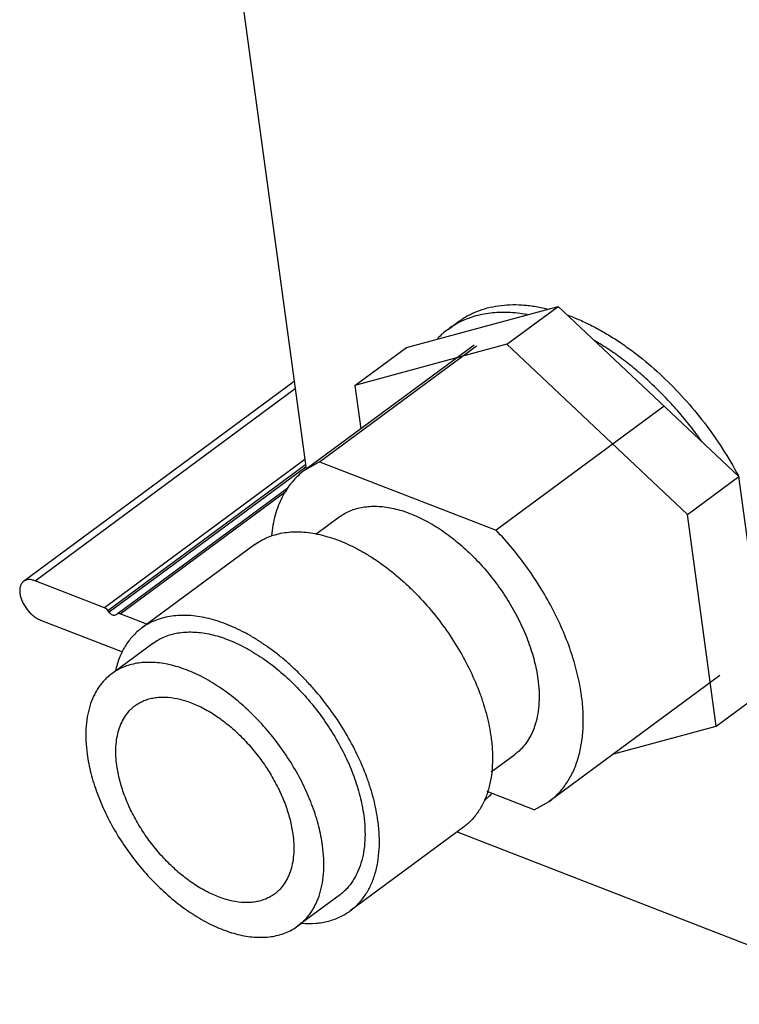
# Model space of a CAD drawing. Header units: inches. Extents: x 0 to 17, y 0 to 11.
# Tile 8 of 40: x 7.883 to 8.331, y 2.925 to 3.538. Entities that reach past the tile are written whole.
import ezdxf

# ---------------------------------------------------------------- set-up
doc = ezdxf.new("R2010")
doc.units = ezdxf.units.IN
doc.header["$LTSCALE"] = 0.935
doc.header["$MEASUREMENT"] = 0
doc.layers.get('0').update_dxf_attribs({"linetype": 'CONTINUOUS'})

msp = doc.modelspace()

# ---------------------------------------------------------------- linework, layer by layer
at = {"color": 7, "linetype": 'Continuous'}
for p, q in [((8.0138, 3.60471), (8.06105, 3.25814)), ((8.12339, 3.33382), (8.21792, 3.35943)), ((8.18591, 3.33579), (8.21792, 3.35943)), ((8.21792, 3.35943), (8.33039, 3.25342)), ((8.14931, 3.3451), (8.15581, 3.34991)), ((8.16555, 3.33531), (8.06008, 3.25743)), ((8.06941, 3.26272), (8.16699, 3.33477)), ((8.18591, 3.33579), (8.09138, 3.31018)), ((8.29838, 3.22978), (8.18591, 3.33579)), ((8.09138, 3.31018), (8.12339, 3.33382)), ((8.05362, 3.31266), (7.88512, 3.18824)), ((8.09138, 3.31018), (8.09505, 3.28325)), ((7.89222, 3.18857), (8.05422, 3.3082)), ((8.28385, 3.29729), (8.17926, 3.22006)), ((8.06024, 3.26404), (7.93536, 3.17182)), ((8.06941, 3.26272), (8.06008, 3.25743)), ((8.06941, 3.26272), (8.17926, 3.22006)), ((7.93758, 3.17006), (8.06067, 3.26095)), ((8.06088, 3.25938), (7.93843, 3.16895)), ((8.29838, 3.22978), (8.33039, 3.25342)), ((8.34833, 3.12181), (8.33039, 3.25342)), ((8.04977, 3.24652), (7.94324, 3.16786)), ((7.9452, 3.168), (8.04852, 3.24429)), ((8.06705, 3.21757), (8.08158, 3.22831)), ((8.31632, 3.09817), (8.29838, 3.22978)), ((8.02898, 3.21112), (7.95856, 3.15912)), ((7.93536, 3.17182), (7.89222, 3.18857)), ((7.93843, 3.16895), (7.93758, 3.17006)), ((7.89555, 3.16415), (7.94662, 3.14432)), ((7.94261, 3.16733), (7.94174, 3.167)), ((7.94324, 3.16786), (7.94261, 3.16733)), ((7.96184, 3.16154), (7.9452, 3.168)), ((7.96556, 3.14963), (7.93995, 3.13073)), ((8.31849, 3.12962), (8.21233, 3.05123)), ((8.31632, 3.09817), (8.34833, 3.12181)), ((8.25248, 3.08088), (8.31632, 3.09817)), ((8.17628, 3.06961), (8.19083, 3.08036)), ((8.17209, 3.05208), (8.17279, 3.05259)), ((8.20306, 3.04597), (8.17373, 3.05736)), ((8.20306, 3.04597), (8.21233, 3.05123)), ((8.15892, 3.03514), (8.0885, 2.98314)), ((8.155, 3.03225), (8.43132, 2.92493)), ((8.0815, 2.99262), (8.05589, 2.97371))]:
    msp.add_line(p, q, dxfattribs=at)
for centre, radius, start, end in [((8.12414, 3.14376), 0.23358, 27.9867, 28.13676), ((8.12455, 3.14398), 0.23312, 27.84516, 27.9867), ((7.94412, 3.1668), 0.00138, 116.67637, 129.91857)]:
    msp.add_arc(centre, radius, start, end, dxfattribs=at)
for points, knots in [([(8.15582, 3.34991), (8.1567, 3.35056), (8.1585, 3.3518), (8.16133, 3.35349), (8.16428, 3.355), (8.16838, 3.35679), (8.17381, 3.35857), (8.18068, 3.35995), (8.18791, 3.36057), (8.19413, 3.36047), (8.19923, 3.36003), (8.20452, 3.35933), (8.2085, 3.35853), (8.21115, 3.35789)], [0, 0, 0, 0, 0.056815, 0.113786, 0.171068, 0.228811, 0.346194, 0.46704, 0.592233, 0.722475, 0.789673, 0.85831, 1, 1, 1, 1]), ([(8.19851, 3.35437), (8.19655, 3.35471), (8.19265, 3.35527), (8.18686, 3.3557), (8.18123, 3.35571), (8.17578, 3.35529), (8.17053, 3.35445), (8.16549, 3.35319), (8.16068, 3.35152), (8.15762, 3.35012), (8.15614, 3.34935)], [0, 0, 0, 0, 0.137842, 0.271367, 0.400802, 0.526447, 0.64869, 0.767992, 0.884894, 1, 1, 1, 1]), ([(8.22398, 3.35395), (8.22649, 3.35302), (8.23152, 3.35098), (8.23899, 3.34743), (8.24647, 3.34335), (8.25393, 3.33876), (8.26134, 3.3337), (8.2712, 3.32626), (8.28315, 3.31589), (8.29663, 3.30206), (8.30912, 3.28698), (8.32041, 3.27092), (8.32705, 3.25965), (8.33012, 3.25391)], [0, 0, 0, 0, 0.053813, 0.1094, 0.166683, 0.225563, 0.28592, 0.347617, 0.474378, 0.604521, 0.736552, 0.868904, 1, 1, 1, 1]), ([(8.15614, 3.34935), (8.15495, 3.34873), (8.15261, 3.34741), (8.15039, 3.3459), (8.14931, 3.34511)], [0, 0, 0, 0, 0.501026, 1, 1, 1, 1]), ([(8.14931, 3.34511), (8.14815, 3.34425), (8.1459, 3.34243), (8.14382, 3.34043), (8.14281, 3.33939)], [0, 0, 0, 0, 0.498811, 1, 1, 1, 1]), ([(8.27564, 3.31166), (8.27287, 3.31426), (8.26725, 3.31925), (8.25854, 3.32621), (8.24967, 3.33252), (8.24361, 3.33633), (8.24057, 3.33811)], [0, 0, 0, 0, 0.258769, 0.512302, 0.759658, 1, 1, 1, 1]), ([(8.30747, 3.27514), (8.30511, 3.27847), (8.30023, 3.285), (8.29245, 3.29438), (8.28428, 3.3033), (8.27856, 3.30894), (8.27564, 3.31166)], [0, 0, 0, 0, 0.252242, 0.503753, 0.753382, 1, 1, 1, 1]), ([(8.06008, 3.25743), (8.05863, 3.25636), (8.05585, 3.25403), (8.05211, 3.25004), (8.04879, 3.24555), (8.04593, 3.24059), (8.04354, 3.23519), (8.04094, 3.22731), (8.0398, 3.22103), (8.03936, 3.21675)], [0, 0, 0, 0, 0.114935, 0.230938, 0.349081, 0.470323, 0.595475, 0.725203, 1, 1, 1, 1]), ([(8.08158, 3.2283), (8.08263, 3.22908), (8.08485, 3.23052), (8.08843, 3.23226), (8.09227, 3.23358), (8.09634, 3.23449), (8.10061, 3.23497), (8.10507, 3.23503), (8.10968, 3.23466), (8.11444, 3.23387), (8.1193, 3.23267), (8.12426, 3.23105), (8.12927, 3.22903), (8.13611, 3.22577), (8.14464, 3.22073), (8.15454, 3.2134), (8.16406, 3.20485), (8.173, 3.19525), (8.18118, 3.18481), (8.18843, 3.17373), (8.19459, 3.16225), (8.19955, 3.15061), (8.20264, 3.14084), (8.20439, 3.13315), (8.20502, 3.12937), (8.20528, 3.1275)], [0, 0, 0, 0, 0.021633, 0.043479, 0.065738, 0.088594, 0.112202, 0.13669, 0.162155, 0.188663, 0.216254, 0.244939, 0.274708, 0.305531, 0.370102, 0.438113, 0.508811, 0.581311, 0.654649, 0.727817, 0.799826, 0.869725, 0.936682, 0.968846, 1, 1, 1, 1]), ([(8.02898, 3.21112), (8.03023, 3.21204), (8.03287, 3.21375), (8.03713, 3.21582), (8.0417, 3.21739), (8.04653, 3.21847), (8.05162, 3.21905), (8.05882, 3.21914), (8.06629, 3.21818), (8.07385, 3.2163), (8.07974, 3.21438), (8.08571, 3.21198), (8.09171, 3.20912), (8.09773, 3.2058), (8.10373, 3.20205), (8.10967, 3.19789), (8.11553, 3.19334), (8.12128, 3.18842), (8.1288, 3.18137), (8.13771, 3.1718), (8.14744, 3.15938), (8.15606, 3.1462), (8.1634, 3.13255), (8.16837, 3.1209), (8.17155, 3.11157), (8.17351, 3.10471), (8.17505, 3.09794), (8.1758, 3.09344), (8.17611, 3.09122)], [0, 0, 0, 0, 0.021633, 0.043477, 0.065736, 0.088591, 0.112198, 0.136686, 0.188611, 0.216201, 0.244885, 0.274654, 0.305476, 0.337303, 0.370069, 0.403698, 0.438099, 0.473173, 0.508813, 0.58131, 0.654644, 0.727809, 0.799814, 0.86971, 0.903609, 0.936683, 0.968845, 1, 1, 1, 1]), ([(8.23247, 3.11694), (8.23217, 3.1191), (8.23146, 3.12346), (8.22958, 3.13231), (8.22637, 3.14355), (8.22126, 3.15705), (8.21493, 3.1705), (8.20747, 3.18372), (8.19899, 3.19652), (8.1896, 3.20871), (8.18279, 3.21637), (8.17926, 3.22006)], [0, 0, 0, 0, 0.055423, 0.112359, 0.230284, 0.35294, 0.479392, 0.608528, 0.739152, 0.870079, 1, 1, 1, 1]), ([(7.88512, 3.18824), (7.88488, 3.18806), (7.88442, 3.18766), (7.88364, 3.18668), (7.88295, 3.18514), (7.88261, 3.18299), (7.88269, 3.18146), (7.8828, 3.18067)], [0, 0, 0, 0, 0.107886, 0.217843, 0.450664, 0.710314, 1, 1, 1, 1]), ([(7.89222, 3.18857), (7.89156, 3.18883), (7.89027, 3.18922), (7.88834, 3.18939), (7.88684, 3.18913), (7.8858, 3.18869), (7.88533, 3.1884), (7.88512, 3.18824)], [0, 0, 0, 0, 0.285617, 0.54386, 0.778375, 0.890063, 1, 1, 1, 1]), ([(7.8828, 3.18067), (7.88291, 3.17984), (7.8833, 3.17813), (7.88424, 3.17561), (7.88556, 3.17311), (7.88718, 3.17074), (7.88905, 3.16858), (7.89111, 3.16671), (7.89327, 3.16521), (7.89479, 3.16445), (7.89555, 3.16415)], [0, 0, 0, 0, 0.116145, 0.240897, 0.371322, 0.50446, 0.636978, 0.765589, 0.88748, 1, 1, 1, 1]), ([(7.93758, 3.17006), (7.93727, 3.17045), (7.9366, 3.17115), (7.93578, 3.17166), (7.93536, 3.17182)], [0, 0, 0, 0, 0.527269, 1, 1, 1, 1]), ([(7.94174, 3.167), (7.94147, 3.16698), (7.94087, 3.16707), (7.94, 3.16747), (7.93916, 3.16811), (7.93866, 3.16865), (7.93843, 3.16895)], [0, 0, 0, 0, 0.204947, 0.444205, 0.713561, 1, 1, 1, 1]), ([(7.9452, 3.168), (7.94505, 3.16806), (7.94474, 3.16815), (7.94429, 3.16821), (7.94387, 3.16818), (7.94362, 3.16809), (7.9435, 3.16803)], [0, 0, 0, 0, 0.282366, 0.541065, 0.778155, 1, 1, 1, 1]), ([(8.10568, 3.03922), (8.10538, 3.04144), (8.10462, 3.04594), (8.10308, 3.05271), (8.10113, 3.05957), (8.09794, 3.06889), (8.09298, 3.08055), (8.08564, 3.0942), (8.07702, 3.10737), (8.06889, 3.11775), (8.0619, 3.12558), (8.05647, 3.13116), (8.05086, 3.13642), (8.04511, 3.14134), (8.03925, 3.14589), (8.0333, 3.15005), (8.02731, 3.1538), (8.02129, 3.15712), (8.01528, 3.15998), (8.00932, 3.16238), (8.00343, 3.1643), (7.99587, 3.16618), (7.9884, 3.16714), (7.98119, 3.16704), (7.97611, 3.16647), (7.97127, 3.16539), (7.96671, 3.16381), (7.96244, 3.16174), (7.95981, 3.16004), (7.95856, 3.15912)], [0, 0, 0, 0, 0.031154, 0.063315, 0.096388, 0.130286, 0.200181, 0.272185, 0.34535, 0.418683, 0.455106, 0.491198, 0.526837, 0.561911, 0.596312, 0.629941, 0.662707, 0.694533, 0.725354, 0.755122, 0.783806, 0.811395, 0.863318, 0.887806, 0.911412, 0.934266, 0.956524, 0.978368, 1, 1, 1, 1]), ([(7.95856, 3.15912), (7.95755, 3.15837), (7.95561, 3.15679), (7.95293, 3.15412), (7.9505, 3.15117), (7.94831, 3.14794), (7.94638, 3.14446), (7.94412, 3.13942), (7.94288, 3.13539), (7.94224, 3.13263)], [0, 0, 0, 0, 0.117857, 0.23646, 0.35653, 0.478747, 0.603723, 0.732002, 1, 1, 1, 1]), ([(7.96556, 3.14963), (7.96667, 3.15046), (7.96902, 3.15198), (7.97283, 3.15383), (7.9769, 3.15523), (7.98122, 3.1562), (7.98575, 3.15671), (7.99048, 3.15677), (7.99538, 3.15638), (8.00043, 3.15554), (8.00559, 3.15426), (8.01085, 3.15255), (8.01617, 3.15041), (8.02343, 3.14694), (8.03248, 3.14159), (8.04298, 3.13381), (8.05308, 3.12474), (8.06257, 3.11455), (8.07125, 3.10347), (8.07895, 3.09172), (8.08549, 3.07954), (8.09076, 3.06718), (8.09403, 3.05681), (8.09588, 3.04865), (8.09656, 3.04464), (8.09683, 3.04266)], [0, 0, 0, 0, 0.021634, 0.043479, 0.065738, 0.088594, 0.112202, 0.13669, 0.162155, 0.188663, 0.216254, 0.244939, 0.274708, 0.305531, 0.370102, 0.438113, 0.508811, 0.581311, 0.654648, 0.727817, 0.799826, 0.869724, 0.936682, 0.968846, 1, 1, 1, 1]), ([(8.07122, 3.02375), (8.07095, 3.02573), (8.07027, 3.02974), (8.06842, 3.0379), (8.06515, 3.04827), (8.05988, 3.06063), (8.05334, 3.07281), (8.04565, 3.08456), (8.03697, 3.09564), (8.02748, 3.10583), (8.01737, 3.11491), (8.00687, 3.12268), (7.99782, 3.12804), (7.99056, 3.1315), (7.98524, 3.13364), (7.97998, 3.13535), (7.97482, 3.13663), (7.96977, 3.13747), (7.96487, 3.13786), (7.96014, 3.1378), (7.95561, 3.13729), (7.95129, 3.13632), (7.94722, 3.13492), (7.94341, 3.13307), (7.94106, 3.13155), (7.93995, 3.13072)], [0, 0, 0, 0, 0.031153, 0.063317, 0.130274, 0.200172, 0.272181, 0.34535, 0.418689, 0.49119, 0.561889, 0.629901, 0.694472, 0.725295, 0.755064, 0.783749, 0.811339, 0.837847, 0.863312, 0.8878, 0.911408, 0.934263, 0.956522, 0.978367, 1, 1, 1, 1]), ([(7.93995, 3.13072), (7.93916, 3.13014), (7.93762, 3.1289), (7.93548, 3.12683), (7.9335, 3.12457), (7.9317, 3.12212), (7.93007, 3.11948), (7.92812, 3.11569), (7.92614, 3.11049), (7.92457, 3.10372), (7.92377, 3.09642), (7.92376, 3.08867), (7.92425, 3.08338), (7.92462, 3.08069)], [0, 0, 0, 0, 0.053764, 0.107794, 0.16235, 0.217678, 0.274008, 0.331546, 0.450877, 0.576864, 0.710234, 0.851347, 1, 1, 1, 1]), ([(8.20528, 3.1275), (8.20562, 3.12496), (8.20609, 3.11998), (8.20607, 3.11268), (8.20532, 3.1058), (8.20384, 3.09943), (8.20198, 3.09453), (8.20014, 3.09095), (8.1986, 3.08846), (8.1969, 3.08615), (8.19504, 3.08402), (8.19303, 3.08208), (8.19158, 3.08091), (8.19083, 3.08036)], [0, 0, 0, 0, 0.148652, 0.289763, 0.423132, 0.549119, 0.66845, 0.725989, 0.782319, 0.837648, 0.892204, 0.946235, 1, 1, 1, 1]), ([(7.95459, 3.11089), (7.95543, 3.11151), (7.95719, 3.11265), (7.96003, 3.11403), (7.96308, 3.11508), (7.9663, 3.1158), (7.96969, 3.11618), (7.9745, 3.11624), (7.98084, 3.11543), (7.98722, 3.11356), (7.99242, 3.11147), (7.99643, 3.10956), (8.00044, 3.10735), (8.00444, 3.10485), (8.0084, 3.10207), (8.01366, 3.09799), (8.02001, 3.09228), (8.0271, 3.08467), (8.03359, 3.07639), (8.03934, 3.06761), (8.04423, 3.0585), (8.04817, 3.04927), (8.05061, 3.04152), (8.052, 3.03542), (8.0525, 3.03242), (8.0527, 3.03094)], [0, 0, 0, 0, 0.021634, 0.043481, 0.065741, 0.088597, 0.112208, 0.136698, 0.188628, 0.24487, 0.274641, 0.305465, 0.337295, 0.370064, 0.403695, 0.438099, 0.5088, 0.581302, 0.654641, 0.727811, 0.799822, 0.86972, 0.936683, 0.968849, 1, 1, 1, 1]), ([(8.21233, 3.05123), (8.21337, 3.052), (8.21539, 3.05363), (8.2182, 3.05634), (8.22079, 3.05931), (8.22398, 3.06364), (8.22739, 3.06971), (8.23046, 3.0778), (8.23253, 3.08669), (8.23358, 3.09628), (8.2336, 3.10646), (8.23295, 3.1134), (8.23247, 3.11694)], [0, 0, 0, 0, 0.053782, 0.107819, 0.162375, 0.217704, 0.331496, 0.450834, 0.576835, 0.71021, 0.851318, 1, 1, 1, 1]), ([(7.94313, 3.0735), (7.94286, 3.07551), (7.94249, 3.07946), (7.9425, 3.08526), (7.9431, 3.09071), (7.94427, 3.09577), (7.94602, 3.10038), (7.94833, 3.10448), (7.95071, 3.10746), (7.95285, 3.10953), (7.954, 3.11046), (7.95459, 3.11089)], [0, 0, 0, 0, 0.14867, 0.289818, 0.423216, 0.549223, 0.668572, 0.782376, 0.892185, 0.946225, 1, 1, 1, 1]), ([(8.17611, 3.09122), (8.17652, 3.0882), (8.17707, 3.08228), (8.17705, 3.07359), (8.17616, 3.06541), (8.17439, 3.05782), (8.17178, 3.05091), (8.16887, 3.04573), (8.16615, 3.04204), (8.16393, 3.0395), (8.16153, 3.03719), (8.15981, 3.0358), (8.15892, 3.03514)], [0, 0, 0, 0, 0.148676, 0.289789, 0.423166, 0.549168, 0.668508, 0.782299, 0.837633, 0.892194, 0.94623, 1, 1, 1, 1]), ([(7.92462, 3.08069), (7.92489, 3.07871), (7.92556, 3.0747), (7.92742, 3.06654), (7.93069, 3.05617), (7.93595, 3.04381), (7.9425, 3.03163), (7.95019, 3.01988), (7.95887, 3.0088), (7.96836, 2.99861), (7.97846, 2.98953), (7.98897, 2.98176), (7.99802, 2.9764), (8.00528, 2.97294), (8.0106, 2.9708), (8.01586, 2.96909), (8.02102, 2.96781), (8.02607, 2.96697), (8.03097, 2.96658), (8.0357, 2.96664), (8.04023, 2.96715), (8.04455, 2.96812), (8.04862, 2.96952), (8.05242, 2.97137), (8.05477, 2.97289), (8.05589, 2.97372)], [0, 0, 0, 0, 0.031153, 0.063317, 0.130274, 0.200172, 0.272181, 0.34535, 0.418689, 0.49119, 0.561889, 0.629901, 0.694472, 0.725295, 0.755064, 0.783749, 0.811339, 0.837847, 0.863312, 0.8878, 0.911408, 0.934263, 0.956522, 0.978367, 1, 1, 1, 1]), ([(8.04124, 2.99354), (8.04041, 2.99293), (8.03865, 2.99179), (8.03581, 2.99041), (8.03276, 2.98936), (8.02954, 2.98864), (8.02615, 2.98826), (8.02134, 2.9882), (8.01499, 2.98901), (8.00862, 2.99088), (8.00342, 2.99297), (7.99941, 2.99488), (7.9954, 2.99709), (7.9914, 2.99959), (7.98743, 3.00237), (7.98217, 3.00645), (7.97583, 3.01216), (7.96873, 3.01977), (7.96225, 3.02805), (7.9565, 3.03683), (7.95161, 3.04594), (7.94767, 3.05517), (7.94523, 3.06292), (7.94384, 3.06902), (7.94334, 3.07202), (7.94313, 3.0735)], [0, 0, 0, 0, 0.021634, 0.043481, 0.065741, 0.088597, 0.112208, 0.136698, 0.188628, 0.24487, 0.274641, 0.305465, 0.337295, 0.370064, 0.403695, 0.438099, 0.5088, 0.581302, 0.654641, 0.727811, 0.799822, 0.86972, 0.936683, 0.968849, 1, 1, 1, 1]), ([(8.1766, 3.05624), (8.17632, 3.0559), (8.17574, 3.05522), (8.17481, 3.05428), (8.17383, 3.0534), (8.17315, 3.05285), (8.17279, 3.05259)], [0, 0, 0, 0, 0.252321, 0.502664, 0.75167, 1, 1, 1, 1]), ([(8.09683, 3.04266), (8.0972, 3.03996), (8.09769, 3.03468), (8.09767, 3.02693), (8.09688, 3.01963), (8.0953, 3.01286), (8.09333, 3.00766), (8.09138, 3.00387), (8.08975, 3.00123), (8.08794, 2.99878), (8.08597, 2.99652), (8.08383, 2.99445), (8.08229, 2.99321), (8.0815, 2.99263)], [0, 0, 0, 0, 0.148652, 0.289763, 0.423132, 0.549119, 0.66845, 0.725989, 0.782319, 0.837648, 0.892204, 0.946235, 1, 1, 1, 1]), ([(8.0885, 2.98314), (8.08939, 2.9838), (8.09111, 2.98519), (8.09351, 2.9875), (8.09572, 2.99004), (8.09844, 2.99373), (8.10135, 2.99891), (8.10397, 3.00582), (8.10574, 3.0134), (8.10663, 3.02158), (8.10665, 3.03028), (8.10609, 3.0362), (8.10568, 3.03922)], [0, 0, 0, 0, 0.053769, 0.107805, 0.162365, 0.217698, 0.331489, 0.450828, 0.57683, 0.710207, 0.851323, 1, 1, 1, 1]), ([(8.0527, 3.03094), (8.05298, 3.02893), (8.05335, 3.02498), (8.05334, 3.01918), (8.05274, 3.01372), (8.05156, 3.00867), (8.04982, 3.00406), (8.04751, 2.99996), (8.04513, 2.99698), (8.04298, 2.99491), (8.04184, 2.99398), (8.04124, 2.99354)], [0, 0, 0, 0, 0.14867, 0.289818, 0.423216, 0.549223, 0.668572, 0.782376, 0.892185, 0.946225, 1, 1, 1, 1]), ([(8.05589, 2.97372), (8.05668, 2.9743), (8.05822, 2.97554), (8.06036, 2.97761), (8.06233, 2.97987), (8.06414, 2.98232), (8.06577, 2.98496), (8.06772, 2.98875), (8.06969, 2.99395), (8.07127, 3.00072), (8.07207, 3.00802), (8.07208, 3.01577), (8.07159, 3.02106), (8.07122, 3.02375)], [0, 0, 0, 0, 0.053764, 0.107794, 0.16235, 0.217678, 0.274008, 0.331546, 0.450877, 0.576864, 0.710234, 0.851347, 1, 1, 1, 1]), ([(8.05847, 2.97534), (8.06129, 2.97514), (8.06549, 2.97514), (8.07096, 2.97582), (8.07484, 2.97665), (8.07856, 2.97779), (8.08208, 2.97925), (8.08541, 2.98102), (8.0875, 2.9824), (8.0885, 2.98314)], [0, 0, 0, 0, 0.267922, 0.396183, 0.52116, 0.64339, 0.763481, 0.882112, 1, 1, 1, 1])]:
    msp.add_open_spline(points, degree=3, knots=knots, dxfattribs=at)

doc.saveas('drawing.dxf')
